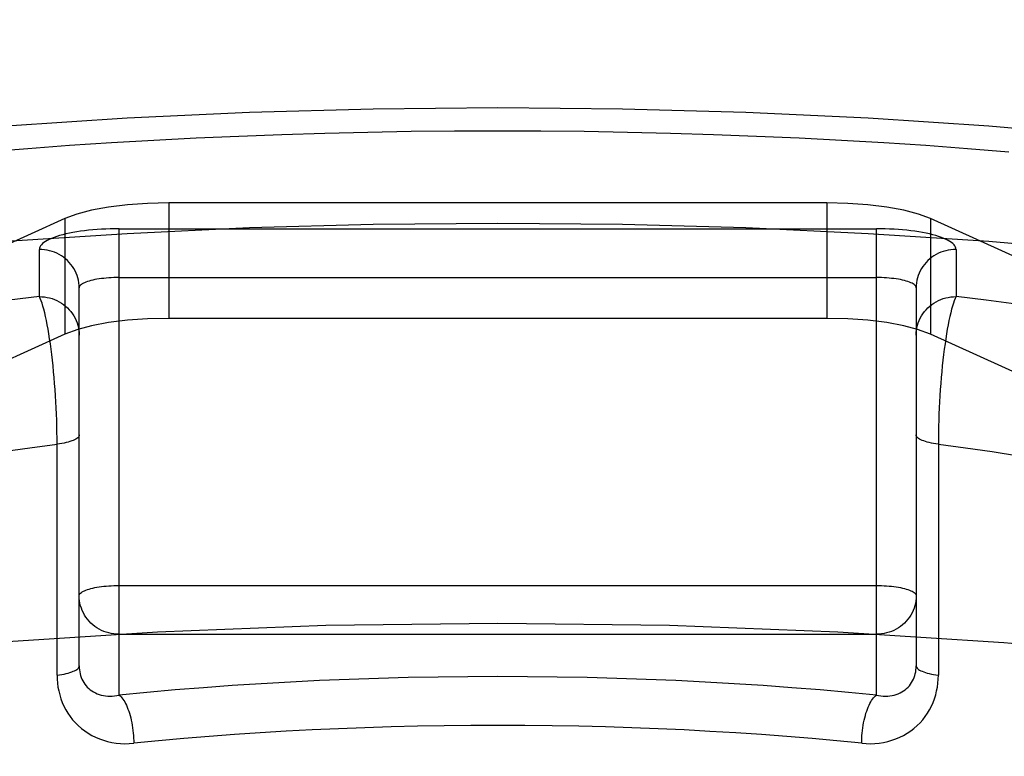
# Model space of a CAD drawing. Header units: inches. Extents: x 0 to 212, y 0 to 138.
# Tile 218 of 256: x 93.16 to 93.407, y 99.887 to 100.072. Entities that reach past the tile are written whole.
import ezdxf

# ---------------------------------------------------------------- set-up
doc = ezdxf.new("R2010")
doc.units = ezdxf.units.IN
doc.header["$LTSCALE"] = 11.6875
doc.header["$MEASUREMENT"] = 0
doc.linetypes.add('HIDDEN', pattern=[0.2, 0.1, -0.1])
doc.layers.add('DEFAULT_2', color=8, linetype='HIDDEN')

msp = doc.modelspace()

# ---------------------------------------------------------------- linework, layer by layer
at = {"layer": 'DEFAULT_2', "color": 8, "linetype": 'HIDDEN'}
for p, q in [((94.89567, 100.07155), (90.71717, 100.07155)), ((93.19712, 100.02557), (93.19712, 99.99659)), ((93.36222, 100.02557), (93.19712, 100.02557)), ((93.36222, 100.02557), (93.36222, 99.99659)), ((93.17104, 100.02164), (93.05584, 99.96923)), ((93.17104, 100.02164), (93.17104, 99.99266)), ((93.38829, 100.02164), (93.38829, 99.99266)), ((93.50349, 99.96923), (93.38829, 100.02164)), ((93.18467, 99.90204), (93.18467, 100.0191)), ((93.18467, 100.0191), (93.37467, 100.0191)), ((93.37467, 99.90204), (93.37467, 100.0191)), ((93.16467, 100.00207), (93.16467, 100.01392)), ((93.39467, 100.01392), (93.39467, 100.00207)), ((93.18467, 100.00685), (93.37467, 100.00685)), ((93.17467, 99.90941), (93.17467, 100.00426)), ((93.38467, 100.00426), (93.38467, 99.90941)), ((93.36222, 99.99659), (93.19712, 99.99659)), ((93.17429, 99.99385), (93.17104, 99.99266)), ((93.17773, 99.99475), (93.17429, 99.99385)), ((93.38829, 99.99266), (93.38504, 99.99385)), ((93.17104, 99.99266), (93.05584, 99.94025)), ((93.50349, 99.94025), (93.38829, 99.99266)), ((93.16911, 99.90709), (93.1691, 99.96652)), ((93.18467, 99.92958), (93.37467, 99.92958)), ((93.18467, 99.91733), (93.37467, 99.91733))]:
    msp.add_line(p, q, dxfattribs=at)
for points in [[(92.84217, 99.93628), (92.84329, 99.94435), (92.84662, 99.95239), (92.85217, 99.96034), (92.85989, 99.96818), (92.86975, 99.97585), (92.8817, 99.98331), (92.89569, 99.99054), (92.91162, 99.99749), (92.92943, 100.00413), (92.94903, 100.01043), (92.97031, 100.01634), (92.99316, 100.02185), (93.01748, 100.02692), (93.04314, 100.03153), (93.07, 100.03566), (93.09792, 100.03928), (93.12678, 100.04237), (93.15641, 100.04492), (93.18667, 100.04692), (93.2174, 100.04836), (93.24838, 100.04922), (93.27967, 100.04951)], [(93.27967, 100.04951), (93.31096, 100.04922), (93.34193, 100.04836), (93.37266, 100.04692), (93.40292, 100.04492), (93.43256, 100.04237), (93.46141, 100.03928), (93.48934, 100.03566), (93.5162, 100.03153), (93.54185, 100.02692), (93.56617, 100.02185), (93.58902, 100.01634), (93.61031, 100.01043), (93.6299, 100.00413), (93.64771, 99.99749), (93.66365, 99.99054), (93.67763, 99.98331), (93.68958, 99.97585), (93.69944, 99.96818), (93.70716, 99.96034), (93.71271, 99.95239), (93.71605, 99.94435), (93.71717, 99.93628)], [(93.15142, 100.03843), (93.1618, 100.03926), (93.17226, 100.04003), (93.18279, 100.04072), (93.19338, 100.04134), (93.20404, 100.04189), (93.21475, 100.04236), (93.2255, 100.04277), (93.23629, 100.0431), (93.24711, 100.04335), (93.25795, 100.04354), (93.2688, 100.04365), (93.27967, 100.04369)], [(93.27967, 100.04369), (93.29053, 100.04365), (93.30138, 100.04354), (93.31223, 100.04335), (93.32304, 100.0431), (93.33383, 100.04277), (93.34459, 100.04236), (93.35529, 100.04189), (93.36595, 100.04134), (93.37655, 100.04072), (93.38708, 100.04003), (93.39753, 100.03926), (93.40791, 100.03843)], [(93.19712, 100.02557), (93.1918, 100.02544), (93.18679, 100.02509), (93.18204, 100.02451), (93.17773, 100.02373), (93.17409, 100.02278), (93.17104, 100.02164)], [(93.38829, 100.02164), (93.38524, 100.02278), (93.3816, 100.02373), (93.3773, 100.02451), (93.37254, 100.02509), (93.36754, 100.02544), (93.36222, 100.02557)], [(92.84217, 99.9073), (92.84329, 99.91538), (92.84662, 99.92341), (92.85217, 99.93137), (92.85989, 99.9392), (92.86975, 99.94687), (92.8817, 99.95434), (92.89569, 99.96156), (92.91162, 99.96852), (92.92943, 99.97516), (92.94903, 99.98145), (92.97031, 99.98736), (92.99316, 99.99287), (93.01748, 99.99794), (93.04314, 100.00256), (93.07, 100.00668), (93.09792, 100.0103), (93.12678, 100.01339), (93.15641, 100.01594), (93.18667, 100.01794), (93.2174, 100.01938), (93.24838, 100.02024), (93.27967, 100.02053)], [(93.18467, 100.0191), (93.18355, 100.01909), (93.18243, 100.01907), (93.18132, 100.01902), (93.18022, 100.01897), (93.17913, 100.0189), (93.17806, 100.01881), (93.17702, 100.0187), (93.17599, 100.01859), (93.17499, 100.01845), (93.17403, 100.0183), (93.17309, 100.01814), (93.1722, 100.01797), (93.17134, 100.01778), (93.17052, 100.01758), (93.16975, 100.01737), (93.16903, 100.01715), (93.16835, 100.01692), (93.16773, 100.01667), (93.16716, 100.01642), (93.16665, 100.01617), (93.16619, 100.0159), (93.16579, 100.01563), (93.16545, 100.01535), (93.16517, 100.01507), (93.16495, 100.01479), (93.16479, 100.0145), (93.1647, 100.01421), (93.16467, 100.01392)], [(93.27967, 100.02053), (93.31096, 100.02024), (93.34193, 100.01938), (93.37266, 100.01794), (93.40292, 100.01594), (93.43256, 100.01339), (93.46141, 100.0103), (93.48934, 100.00668), (93.5162, 100.00256), (93.54185, 99.99794), (93.56617, 99.99287), (93.58902, 99.98736), (93.61031, 99.98145), (93.6299, 99.97516), (93.64771, 99.96852), (93.66365, 99.96156), (93.67763, 99.95434), (93.68958, 99.94687), (93.69944, 99.9392), (93.70716, 99.93137), (93.71271, 99.92341), (93.71605, 99.91538), (93.71717, 99.9073)], [(93.39467, 100.01392), (93.39463, 100.01421), (93.39454, 100.0145), (93.39438, 100.01479), (93.39417, 100.01507), (93.39389, 100.01535), (93.39354, 100.01563), (93.39314, 100.0159), (93.39269, 100.01617), (93.39217, 100.01642), (93.3916, 100.01667), (93.39098, 100.01692), (93.3903, 100.01715), (93.38958, 100.01737), (93.38881, 100.01758), (93.38799, 100.01778), (93.38714, 100.01797), (93.38624, 100.01814), (93.38531, 100.0183), (93.38434, 100.01845), (93.38334, 100.01859), (93.38232, 100.0187), (93.38127, 100.01881), (93.3802, 100.0189), (93.37911, 100.01897), (93.37801, 100.01902), (93.3769, 100.01907), (93.37579, 100.01909), (93.37467, 100.0191)], [(93.17467, 100.00426), (93.17464, 100.00489), (93.17458, 100.00552), (93.17447, 100.00615), (93.17433, 100.00676), (93.17414, 100.00737), (93.17391, 100.00796), (93.17364, 100.00853), (93.17333, 100.00909), (93.17298, 100.00963), (93.1726, 100.01014), (93.17218, 100.01063), (93.17174, 100.01109), (93.17126, 100.01152), (93.17075, 100.01193), (93.17022, 100.01229), (93.16967, 100.01263), (93.16909, 100.01293), (93.16849, 100.01319), (93.16788, 100.01341), (93.16725, 100.01359), (93.16662, 100.01374), (93.16597, 100.01384), (93.16532, 100.0139), (93.16467, 100.01392)], [(93.39467, 100.01392), (93.39401, 100.0139), (93.39336, 100.01384), (93.39272, 100.01374), (93.39208, 100.01359), (93.39145, 100.01341), (93.39084, 100.01319), (93.39024, 100.01293), (93.38967, 100.01263), (93.38911, 100.01229), (93.38858, 100.01193), (93.38807, 100.01152), (93.3876, 100.01109), (93.38715, 100.01063), (93.38673, 100.01014), (93.38635, 100.00963), (93.38601, 100.00909), (93.3857, 100.00853), (93.38543, 100.00796), (93.3852, 100.00737), (93.38501, 100.00676), (93.38486, 100.00615), (93.38475, 100.00552), (93.38469, 100.00489), (93.38467, 100.00426)], [(93.18467, 100.00685), (93.18401, 100.00684), (93.18336, 100.00683), (93.18272, 100.0068), (93.18208, 100.00676), (93.18145, 100.00671), (93.18084, 100.00665), (93.18024, 100.00658), (93.17967, 100.0065), (93.17911, 100.00641), (93.17858, 100.00632), (93.17807, 100.00621), (93.1776, 100.00609), (93.17715, 100.00597), (93.17673, 100.00584), (93.17635, 100.0057), (93.17601, 100.00556), (93.1757, 100.00541), (93.17543, 100.00525), (93.1752, 100.00509), (93.17501, 100.00493), (93.17486, 100.00477), (93.17475, 100.0046), (93.17469, 100.00443), (93.17467, 100.00426)], [(93.38467, 100.00426), (93.38464, 100.00443), (93.38458, 100.0046), (93.38447, 100.00477), (93.38433, 100.00493), (93.38414, 100.00509), (93.38391, 100.00525), (93.38364, 100.00541), (93.38333, 100.00556), (93.38298, 100.0057), (93.3826, 100.00584), (93.38218, 100.00597), (93.38174, 100.00609), (93.38126, 100.00621), (93.38075, 100.00632), (93.38022, 100.00641), (93.37967, 100.0065), (93.37909, 100.00658), (93.37849, 100.00665), (93.37788, 100.00671), (93.37725, 100.00676), (93.37662, 100.0068), (93.37597, 100.00683), (93.37532, 100.00684), (93.37467, 100.00685)], [(93.16467, 100.00207), (93.15706, 100.00114)], [(93.1691, 99.96652), (93.16908, 99.96802), (93.16905, 99.96953), (93.16901, 99.97106), (93.16895, 99.97259), (93.16889, 99.97413), (93.16881, 99.97567), (93.16872, 99.9772), (93.16861, 99.97873), (93.1685, 99.98024), (93.16838, 99.98174), (93.16824, 99.98322), (93.1681, 99.98468), (93.16795, 99.98611), (93.16778, 99.98751), (93.16761, 99.98888), (93.16743, 99.9902), (93.16724, 99.99148), (93.16705, 99.99272), (93.16685, 99.9939), (93.16665, 99.99502), (93.16644, 99.99609), (93.16622, 99.99709), (93.166, 99.99803), (93.16578, 99.99889), (93.16556, 99.99968), (93.16534, 100.0004), (93.16511, 100.00104), (93.16489, 100.00159), (93.16467, 100.00207)], [(93.16467, 100.00207), (93.16532, 100.00205), (93.16597, 100.00198), (93.16662, 100.00188), (93.16725, 100.00174), (93.16788, 100.00155), (93.16849, 100.00133), (93.16909, 100.00107), (93.16967, 100.00077), (93.17022, 100.00044), (93.17075, 100.00007), (93.17126, 99.99967), (93.17174, 99.99924), (93.17218, 99.99878), (93.1726, 99.99829), (93.17298, 99.99777), (93.17333, 99.99724), (93.17364, 99.99668), (93.17391, 99.9961), (93.17414, 99.99551), (93.17433, 99.99491), (93.17447, 99.99429), (93.17458, 99.99367), (93.17464, 99.99304), (93.17467, 99.99241)], [(93.38467, 99.99241), (93.38469, 99.99304), (93.38475, 99.99367), (93.38486, 99.99429), (93.38501, 99.99491), (93.3852, 99.99551), (93.38543, 99.9961), (93.3857, 99.99668), (93.38601, 99.99724), (93.38635, 99.99777), (93.38673, 99.99829), (93.38715, 99.99878), (93.3876, 99.99924), (93.38807, 99.99967), (93.38858, 100.00007), (93.38911, 100.00044), (93.38967, 100.00077), (93.39024, 100.00107), (93.39084, 100.00133), (93.39145, 100.00155), (93.39208, 100.00174), (93.39272, 100.00188), (93.39336, 100.00198), (93.39401, 100.00205), (93.39467, 100.00207)], [(93.39467, 100.00207), (93.39444, 100.00159), (93.39422, 100.00104), (93.394, 100.0004), (93.39377, 99.99968), (93.39355, 99.99889), (93.39333, 99.99803), (93.39311, 99.99709), (93.3929, 99.99609), (93.39269, 99.99502), (93.39248, 99.9939), (93.39228, 99.99272), (93.39209, 99.99148), (93.3919, 99.9902), (93.39172, 99.98888), (93.39155, 99.98751), (93.39139, 99.98611), (93.39123, 99.98468), (93.39109, 99.98322), (93.39095, 99.98174), (93.39083, 99.98024), (93.39072, 99.97873), (93.39062, 99.9772), (93.39053, 99.97567), (93.39045, 99.97413), (93.39038, 99.97259), (93.39032, 99.97106), (93.39028, 99.96953), (93.39025, 99.96802), (93.39023, 99.96652), (93.39023, 99.90709)], [(93.40977, 100.00015), (93.40227, 100.00114), (93.39467, 100.00207)], [(93.19712, 99.99659), (93.1918, 99.99646), (93.18679, 99.99612), (93.18204, 99.99554), (93.17773, 99.99475)], [(93.38504, 99.99385), (93.3816, 99.99475), (93.3773, 99.99554), (93.37254, 99.99612), (93.36754, 99.99646), (93.36222, 99.99659)], [(93.17467, 99.96736), (93.17464, 99.96718), (93.17457, 99.967), (93.17445, 99.96683), (93.17428, 99.96665), (93.17407, 99.96648), (93.17381, 99.96631), (93.17351, 99.96615), (93.17316, 99.966), (93.17278, 99.96585), (93.17235, 99.96571), (93.17189, 99.96557), (93.17139, 99.96545), (93.17086, 99.96533), (93.1703, 99.96522), (93.16972, 99.96513), (93.16911, 99.96504)], [(93.39023, 99.96504), (93.38962, 99.96513), (93.38903, 99.96522), (93.38847, 99.96533), (93.38794, 99.96545), (93.38744, 99.96557), (93.38698, 99.96571), (93.38656, 99.96585), (93.38617, 99.966), (93.38582, 99.96615), (93.38552, 99.96631), (93.38526, 99.96648), (93.38505, 99.96665), (93.38488, 99.96683), (93.38476, 99.967), (93.38469, 99.96718), (93.38467, 99.96736)], [(93.15556, 99.96317), (93.16228, 99.96413), (93.16911, 99.96504)], [(93.39023, 99.96504), (93.39706, 99.96413), (93.40377, 99.96317), (93.41037, 99.96215)], [(93.17467, 99.92699), (93.17469, 99.92716), (93.17475, 99.92733), (93.17486, 99.92749), (93.17501, 99.92766), (93.1752, 99.92782), (93.17543, 99.92798), (93.1757, 99.92813), (93.17601, 99.92828), (93.17635, 99.92843), (93.17673, 99.92856), (93.17715, 99.92869), (93.1776, 99.92882), (93.17807, 99.92893), (93.17858, 99.92904), (93.17911, 99.92914), (93.17967, 99.92923), (93.18024, 99.92931), (93.18084, 99.92938), (93.18145, 99.92944), (93.18208, 99.92949), (93.18272, 99.92953), (93.18336, 99.92955), (93.18401, 99.92957), (93.18467, 99.92958)], [(93.37467, 99.92958), (93.37532, 99.92957), (93.37597, 99.92955), (93.37662, 99.92953), (93.37725, 99.92949), (93.37788, 99.92944), (93.37849, 99.92938), (93.37909, 99.92931), (93.37967, 99.92923), (93.38022, 99.92914), (93.38075, 99.92904), (93.38126, 99.92893), (93.38174, 99.92882), (93.38219, 99.92869), (93.3826, 99.92856), (93.38298, 99.92843), (93.38333, 99.92828), (93.38364, 99.92813), (93.38391, 99.92798), (93.38414, 99.92782), (93.38433, 99.92766), (93.38447, 99.92749), (93.38458, 99.92733), (93.38464, 99.92716), (93.38467, 99.92699)], [(93.18467, 99.91733), (93.18401, 99.91735), (93.18336, 99.91741), (93.18272, 99.91751), (93.18208, 99.91766), (93.18145, 99.91784), (93.18084, 99.91806), (93.18024, 99.91832), (93.17967, 99.91862), (93.17911, 99.91896), (93.17858, 99.91933), (93.17807, 99.91973), (93.17759, 99.92016), (93.17715, 99.92062), (93.17673, 99.92111), (93.17635, 99.92162), (93.17601, 99.92216), (93.1757, 99.92272), (93.17543, 99.92329), (93.1752, 99.92388), (93.17501, 99.92449), (93.17486, 99.92511), (93.17475, 99.92573), (93.17469, 99.92636), (93.17467, 99.92699)], [(93.38467, 99.92699), (93.38464, 99.92636), (93.38458, 99.92573), (93.38447, 99.9251), (93.38433, 99.92449), (93.38414, 99.92388), (93.38391, 99.92329), (93.38364, 99.92272), (93.38333, 99.92216), (93.38298, 99.92162), (93.3826, 99.92111), (93.38218, 99.92062), (93.38174, 99.92016), (93.38126, 99.91973), (93.38075, 99.91932), (93.38022, 99.91896), (93.37967, 99.91862), (93.37909, 99.91832), (93.37849, 99.91806), (93.37788, 99.91784), (93.37725, 99.91766), (93.37662, 99.91751), (93.37597, 99.91741), (93.37532, 99.91735), (93.37467, 99.91733)], [(93.27967, 99.92007), (93.23658, 99.91952), (93.19431, 99.9179), (93.15267, 99.9152), (93.11224, 99.91146), (93.07344, 99.9067), (93.0366, 99.90099), (93.00213, 99.89437), (92.97031, 99.88691), (92.94149, 99.87867), (92.9159, 99.86975), (92.89384, 99.86022), (92.87547, 99.85017), (92.86102, 99.83971), (92.85057, 99.82893), (92.84429, 99.81794), (92.84217, 99.80684)], [(93.71717, 99.80684), (93.71504, 99.81794), (93.70876, 99.82893), (93.69831, 99.83971), (93.68386, 99.85017), (93.66549, 99.86022), (93.64343, 99.86975), (93.61785, 99.87867), (93.58903, 99.88691), (93.5572, 99.89437), (93.52273, 99.90099), (93.4859, 99.9067), (93.44709, 99.91146), (93.40666, 99.9152), (93.36502, 99.9179), (93.32275, 99.91952), (93.27967, 99.92007)], [(93.16911, 99.90709), (93.16972, 99.90717), (93.1703, 99.90727), (93.17086, 99.90737), (93.17139, 99.90749), (93.17189, 99.90762), (93.17235, 99.90775), (93.17278, 99.90789), (93.17316, 99.90804), (93.17351, 99.9082), (93.17381, 99.90836), (93.17407, 99.90853), (93.17428, 99.9087), (93.17445, 99.90887), (93.17457, 99.90905), (93.17464, 99.90923), (93.17467, 99.90941)], [(93.17467, 99.90941), (93.17468, 99.90891), (93.17472, 99.90842), (93.17479, 99.90793), (93.17489, 99.90745), (93.17501, 99.90698), (93.17517, 99.90651), (93.17535, 99.90607), (93.17556, 99.90563), (93.17581, 99.90522), (93.17608, 99.90482), (93.17637, 99.90444), (93.1767, 99.90408), (93.17705, 99.90374), (93.17744, 99.90342), (93.17784, 99.90313), (93.17827, 99.90287), (93.17872, 99.90263), (93.1792, 99.90243), (93.17969, 99.90225), (93.1802, 99.9021), (93.18072, 99.90198), (93.18126, 99.9019), (93.18181, 99.90184), (93.18238, 99.90182), (93.18294, 99.90183), (93.18352, 99.90187), (93.18409, 99.90194), (93.18467, 99.90204)], [(93.37467, 99.90204), (93.37524, 99.90194), (93.37582, 99.90187), (93.37639, 99.90183), (93.37696, 99.90182), (93.37752, 99.90184), (93.37807, 99.9019), (93.37861, 99.90198), (93.37913, 99.9021), (93.37964, 99.90225), (93.38014, 99.90243), (93.38061, 99.90263), (93.38106, 99.90287), (93.38149, 99.90313), (93.3819, 99.90342), (93.38228, 99.90374), (93.38263, 99.90408), (93.38296, 99.90444), (93.38326, 99.90482), (93.38353, 99.90522), (93.38377, 99.90563), (93.38398, 99.90607), (93.38417, 99.90651), (93.38432, 99.90698), (93.38445, 99.90745), (93.38454, 99.90793), (93.38461, 99.90842), (93.38465, 99.90891), (93.38467, 99.90941)], [(93.38467, 99.90941), (93.38469, 99.90923), (93.38476, 99.90905), (93.38488, 99.90887), (93.38505, 99.9087), (93.38526, 99.90853), (93.38552, 99.90836), (93.38582, 99.9082), (93.38617, 99.90804), (93.38656, 99.90789), (93.38698, 99.90775), (93.38744, 99.90762), (93.38794, 99.90749), (93.38847, 99.90737), (93.38903, 99.90727), (93.38962, 99.90717), (93.39023, 99.90709)], [(93.16911, 99.90709), (93.16913, 99.90609), (93.16921, 99.9051), (93.16934, 99.9041), (93.16953, 99.90312), (93.16977, 99.90214), (93.17007, 99.90117), (93.17042, 99.90023), (93.17083, 99.8993), (93.1713, 99.89841), (93.17182, 99.89754), (93.17239, 99.8967), (93.17302, 99.8959), (93.1737, 99.89513), (93.17443, 99.89441), (93.17521, 99.89372), (93.17604, 99.89309), (93.17691, 99.89251), (93.17782, 99.89198), (93.17876, 99.8915), (93.17974, 99.89109), (93.18075, 99.89073), (93.18179, 99.89043), (93.18285, 99.8902), (93.18393, 99.89003), (93.18502, 99.88992), (93.18612, 99.88988), (93.18723, 99.8899), (93.18833, 99.88998)], [(93.37467, 99.90204), (93.36766, 99.90273), (93.3606, 99.90336), (93.35345, 99.90394), (93.34625, 99.90446), (93.33899, 99.90493), (93.33169, 99.90535), (93.32433, 99.90571), (93.31695, 99.90602), (93.30953, 99.90627), (93.30208, 99.90647), (93.29462, 99.90661), (93.28714, 99.90669), (93.27966, 99.90672), (93.27218, 99.90669), (93.2647, 99.90661), (93.25724, 99.90647), (93.2498, 99.90627), (93.24238, 99.90602), (93.23499, 99.90571), (93.22764, 99.90535), (93.22033, 99.90493), (93.21307, 99.90446), (93.20587, 99.90394), (93.19873, 99.90336), (93.19166, 99.90273), (93.18467, 99.90204)], [(93.371, 99.88998), (93.37211, 99.8899), (93.37321, 99.88988), (93.37431, 99.88992), (93.3754, 99.89003), (93.37648, 99.8902), (93.37754, 99.89043), (93.37858, 99.89073), (93.37959, 99.89109), (93.38057, 99.8915), (93.38152, 99.89198), (93.38242, 99.89251), (93.38329, 99.89309), (93.38412, 99.89372), (93.3849, 99.89441), (93.38563, 99.89513), (93.38631, 99.8959), (93.38694, 99.8967), (93.38752, 99.89754), (93.38803, 99.89841), (93.3885, 99.8993), (93.38891, 99.90023), (93.38926, 99.90117), (93.38956, 99.90214), (93.3898, 99.90312), (93.38999, 99.9041), (93.39012, 99.9051), (93.3902, 99.90609), (93.39023, 99.90709)], [(93.18467, 99.90204), (93.18491, 99.90187), (93.18515, 99.90165), (93.18538, 99.90139), (93.18562, 99.90109), (93.18585, 99.90076), (93.18607, 99.90039), (93.18629, 99.89998), (93.1865, 99.89955), (93.1867, 99.89908), (93.1869, 99.89858), (93.18708, 99.89806), (93.18726, 99.89751), (93.18742, 99.89694), (93.18758, 99.89636), (93.18772, 99.89575), (93.18784, 99.89513), (93.18796, 99.8945), (93.18806, 99.89386), (93.18814, 99.89321), (93.18821, 99.89256), (93.18826, 99.89191), (93.1883, 99.89126), (93.18833, 99.89061), (93.18833, 99.88998)], [(93.371, 99.88998), (93.37101, 99.89061), (93.37103, 99.89126), (93.37107, 99.89191), (93.37112, 99.89256), (93.37119, 99.89321), (93.37128, 99.89386), (93.37138, 99.8945), (93.37149, 99.89513), (93.37162, 99.89575), (93.37176, 99.89636), (93.37191, 99.89694), (93.37207, 99.89751), (93.37225, 99.89806), (93.37243, 99.89858), (93.37263, 99.89908), (93.37283, 99.89955), (93.37304, 99.89998), (93.37326, 99.90039), (93.37349, 99.90076), (93.37372, 99.90109), (93.37395, 99.90139), (93.37419, 99.90165), (93.37443, 99.90187), (93.37467, 99.90204)], [(93.27967, 99.89447), (93.27291, 99.89445), (93.2662, 99.89438), (93.25953, 99.89426), (93.2529, 99.8941), (93.24629, 99.89389), (93.23969, 99.89363), (93.23312, 99.89333), (93.22658, 99.89299), (93.22008, 99.8926), (93.21363, 99.89216), (93.20723, 99.89168), (93.20088, 99.89116), (93.19458, 99.89059), (93.18833, 99.88998)], [(93.371, 99.88998), (93.36479, 99.89059), (93.35853, 99.89115), (93.3522, 99.89167), (93.34583, 99.89215), (93.3394, 99.89259), (93.33293, 99.89298), (93.32643, 99.89332), (93.3199, 99.89362), (93.31334, 99.89388), (93.30673, 99.89409), (93.30005, 99.89425), (93.2933, 99.89437), (93.28651, 99.89445), (93.27967, 99.89447)]]:
    msp.add_lwpolyline(points, dxfattribs=at)

doc.saveas('drawing.dxf')
